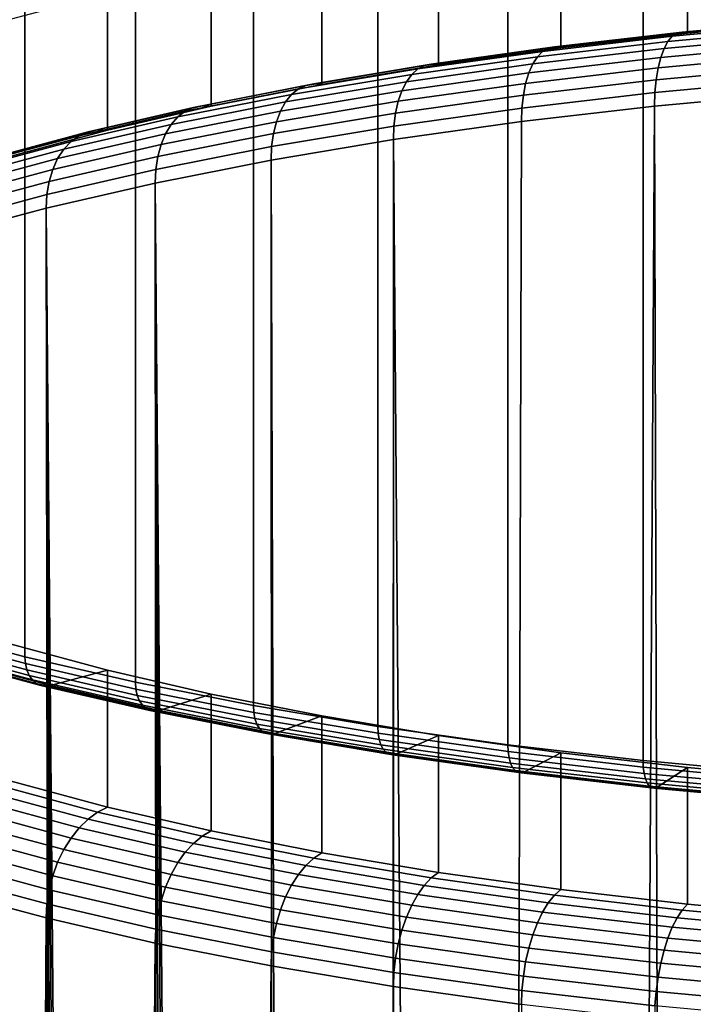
# Model space of a CAD drawing. Header units: metres. Extents: x -24 to 94, y -256 to 25.
# Tile 68 of 195: x -10.96 to -5.48, y -117.48 to -109.46. Entities that reach past the tile are written whole.
import ezdxf

# ---------------------------------------------------------------- set-up
doc = ezdxf.new("R2010")
doc.units = ezdxf.units.M
doc.layers.add('solid_10_061_003_XXX', color=7, linetype='CONTINUOUS')

msp = doc.modelspace()

# ---------------------------------------------------------------- linework, layer by layer
at = {"layer": 'solid_10_061_003_XXX'}
for points in [[(-10.921561, -114.647354, 266.536011), (-11.758213, -114.422356, 267.375702), (-11.758213, -56.818344, 251.940765), (-10.921562, -57.043343, 251.101044)], [(-10.020819, -114.855118, 265.76062), (-10.921561, -114.647354, 266.536011), (-10.921562, -57.043343, 251.101044), (-10.020819, -57.25111, 250.325668)], [(-9.061269, -115.044426, 265.054108), (-10.020819, -114.855118, 265.76062), (-10.020819, -57.25111, 250.325668), (-9.061269, -57.440418, 249.619156)], [(-8.048544, -115.214172, 264.420624), (-9.061269, -115.044426, 265.054108), (-9.061269, -57.440418, 249.619156), (-8.048544, -57.610161, 248.985672)], [(-6.988587, -115.36335, 263.863861), (-8.048544, -115.214172, 264.420624), (-8.048544, -57.610161, 248.985672), (-6.988587, -57.759338, 248.428925)], [(-5.887619, -115.491096, 263.387146), (-6.988587, -115.36335, 263.863861), (-6.988587, -57.759338, 248.428925), (-5.887619, -57.887081, 247.952179)], [(-4.752099, -115.596649, 262.993195), (-5.887619, -115.491096, 263.387146), (-5.887619, -57.887081, 247.952179), (-4.7521, -57.992634, 247.558243)], [(-5.525016, -109.566673, 291.115234), (-4.45943, -109.467621, 291.484924), (-4.459417, -108.352928, 291.186249), (-5.525019, -108.451981, 290.816559)], [(-6.558179, -109.686546, 290.667877), (-5.525016, -109.566673, 291.115234), (-5.525019, -108.451981, 290.816559), (-6.558197, -108.571861, 290.369171)], [(-7.552856, -109.826538, 290.145416), (-6.558179, -109.686546, 290.667877), (-6.558197, -108.571861, 290.369171), (-7.552882, -108.711853, 289.84671)], [(-8.50321, -109.985825, 289.550934), (-7.552856, -109.826538, 290.145416), (-7.552882, -108.711853, 289.84671), (-8.503195, -108.871132, 289.252258)], [(-9.403664, -110.163475, 288.887939), (-8.50321, -109.985825, 289.550934), (-8.503195, -108.871132, 289.252258), (-9.403662, -109.04879, 288.589264)], [(-10.248932, -110.358444, 288.160309), (-9.403664, -110.163475, 288.887939), (-9.403662, -109.04879, 288.589264), (-10.248978, -109.243767, 287.861572)], [(-11.034057, -110.569588, 287.372314), (-10.248932, -110.358444, 288.160309), (-10.248978, -109.243767, 287.861572), (-11.034062, -109.454903, 287.073608)], [(-5.610035, -109.567535, 291.333862), (-4.528052, -109.466957, 291.709229), (-4.494362, -109.458672, 291.596802), (-5.568295, -109.558502, 291.224213)], [(-5.568295, -109.558502, 291.224213), (-4.494362, -109.458672, 291.596802), (-4.45943, -109.467621, 291.484924), (-5.525016, -109.566673, 291.115234)], [(-5.717013, -109.694206, 291.642609), (-4.614398, -109.591713, 292.025116), (-4.588726, -109.53421, 291.92572), (-5.685207, -109.636131, 291.545319)], [(-5.685207, -109.636131, 291.545319), (-4.588726, -109.53421, 291.92572), (-4.559735, -109.492325, 291.819672), (-5.649288, -109.593605, 291.441681)], [(-5.649288, -109.593605, 291.441681), (-4.559735, -109.492325, 291.819672), (-4.528052, -109.466957, 291.709229), (-5.610035, -109.567535, 291.333862)], [(-6.748325, -109.759483, 291.084991), (-5.685207, -109.636131, 291.545319), (-5.649288, -109.593605, 291.441681), (-6.70569, -109.716171, 290.984222)], [(-6.70569, -109.716171, 290.984222), (-5.649288, -109.593605, 291.441681), (-5.610035, -109.567535, 291.333862), (-6.659096, -109.689255, 290.879608)], [(-6.659096, -109.689255, 290.879608), (-5.610035, -109.567535, 291.333862), (-5.568295, -109.558502, 291.224213), (-6.609551, -109.679314, 290.773346)], [(-6.609551, -109.679314, 290.773346), (-5.568295, -109.558502, 291.224213), (-5.525016, -109.566673, 291.115234), (-6.558179, -109.686546, 290.667877)], [(-5.74402, -109.766571, 291.731354), (-4.636195, -109.663597, 292.115692), (-4.614398, -109.591713, 292.025116), (-5.717013, -109.694206, 291.642609)], [(-7.722739, -109.859314, 290.450012), (-6.70569, -109.716171, 290.984222), (-6.659096, -109.689255, 290.879608), (-7.669079, -109.831406, 290.349091)], [(-7.669079, -109.831406, 290.349091), (-6.659096, -109.689255, 290.879608), (-6.609551, -109.679314, 290.773346), (-7.61202, -109.820404, 290.246796)], [(-7.61202, -109.820404, 290.246796), (-6.609551, -109.679314, 290.773346), (-6.558179, -109.686546, 290.667877), (-7.552856, -109.826538, 290.145416)], [(-6.818135, -109.891197, 291.266235), (-5.74402, -109.766571, 291.731354), (-5.717013, -109.694206, 291.642609), (-6.786079, -109.818253, 291.179657)], [(-6.786079, -109.818253, 291.179657), (-5.717013, -109.694206, 291.642609), (-5.685207, -109.636131, 291.545319), (-6.748325, -109.759483, 291.084991)], [(-5.765641, -109.851662, 291.809692), (-4.653647, -109.748291, 292.195465), (-4.636195, -109.663597, 292.115692), (-5.74402, -109.766571, 291.731354)], [(-7.815321, -109.963104, 290.639069), (-6.786079, -109.818253, 291.179657), (-6.748325, -109.759483, 291.084991), (-7.771841, -109.903534, 290.547394)], [(-7.771841, -109.903534, 290.547394), (-6.748325, -109.759483, 291.084991), (-6.70569, -109.716171, 290.984222), (-7.722739, -109.859314, 290.450012)], [(-6.8438, -109.976753, 291.342834), (-5.765641, -109.851662, 291.809692), (-5.74402, -109.766571, 291.731354), (-6.818135, -109.891197, 291.266235)], [(-5.781411, -109.947632, 291.875916), (-4.666376, -109.843979, 292.262756), (-4.653647, -109.748291, 292.195465), (-5.765641, -109.851662, 291.809692)], [(-8.749749, -110.067444, 289.935669), (-7.771841, -109.903534, 290.547394), (-7.722739, -109.859314, 290.450012), (-8.694469, -110.022186, 289.842194)], [(-8.694469, -110.022186, 289.842194), (-7.722739, -109.859314, 290.450012), (-7.669079, -109.831406, 290.349091), (-8.634056, -109.993141, 289.745483)], [(-8.634056, -109.993141, 289.745483), (-7.669079, -109.831406, 290.349091), (-7.61202, -109.820404, 290.246796), (-8.569818, -109.980942, 289.647675)], [(-8.569818, -109.980942, 289.647675), (-7.61202, -109.820404, 290.246796), (-7.552856, -109.826538, 290.145416), (-8.50321, -109.985825, 289.550934)], [(-7.85224, -110.036743, 290.723083), (-6.818135, -109.891197, 291.266235), (-6.786079, -109.818253, 291.179657), (-7.815321, -109.963104, 290.639069)], [(-6.862519, -110.073067, 291.407776), (-5.781411, -109.947632, 291.875916), (-5.765641, -109.851662, 291.809692), (-6.8438, -109.976753, 291.342834)], [(-5.790988, -110.052406, 291.928589), (-4.674105, -109.948586, 292.316071), (-4.666376, -109.843979, 292.262756), (-5.781411, -109.947632, 291.875916)], [(-8.7987, -110.12793, 290.023926), (-7.815321, -109.963104, 290.639069), (-7.771841, -109.903534, 290.547394), (-8.749749, -110.067444, 289.935669)], [(-7.881797, -110.122841, 290.797607), (-6.8438, -109.976753, 291.342834), (-6.818135, -109.891197, 291.266235), (-7.85224, -110.036743, 290.723083)], [(-9.67631, -110.250244, 289.253448), (-8.749749, -110.067444, 289.935669), (-8.694469, -110.022186, 289.842194), (-9.615176, -110.203835, 289.164276)], [(-9.615176, -110.203835, 289.164276), (-8.694469, -110.022186, 289.842194), (-8.634056, -109.993141, 289.745483), (-9.548366, -110.173523, 289.072266)], [(-9.548366, -110.173523, 289.072266), (-8.634056, -109.993141, 289.745483), (-8.569818, -109.980942, 289.647675), (-9.477324, -110.159981, 288.979462)], [(-9.477324, -110.159981, 288.979462), (-8.569818, -109.980942, 289.647675), (-8.50321, -109.985825, 289.550934), (-9.403664, -110.163475, 288.887939)], [(-8.840263, -110.202347, 290.105042), (-7.85224, -110.036743, 290.723083), (-7.815321, -109.963104, 290.639069), (-8.7987, -110.12793, 290.023926)], [(-7.903355, -110.219559, 290.861084), (-6.862519, -110.073067, 291.407776), (-6.8438, -109.976753, 291.342834), (-7.881797, -110.122841, 290.797607)], [(-6.873887, -110.178047, 291.459686), (-5.790988, -110.052406, 291.928589), (-5.781411, -109.947632, 291.875916), (-6.862519, -110.073067, 291.407776)], [(-4.674105, -109.948586, 292.316071), (-5.790988, -110.052406, 291.928589), (-5.794165, -110.162697, 291.966309), (-4.676669, -110.058823, 292.353973)], [(-9.730445, -110.311752, 289.337891), (-8.7987, -110.12793, 290.023926), (-8.749749, -110.067444, 289.935669), (-9.67631, -110.250244, 289.253448)], [(-8.873541, -110.28907, 290.177246), (-7.881797, -110.122841, 290.797607), (-7.85224, -110.036743, 290.723083), (-8.840263, -110.202347, 290.105042)], [(-7.916447, -110.324783, 290.912079), (-6.873887, -110.178047, 291.459686), (-6.862519, -110.073067, 291.407776), (-7.903355, -110.219559, 290.861084)], [(-5.790988, -110.052406, 291.928589), (-6.873887, -110.178047, 291.459686), (-6.877657, -110.288414, 291.497131), (-5.794165, -110.162697, 291.966309)], [(-5.517728, -201.986069, 316.682465), (-5.439227, -201.990768, 316.714447), (-4.676669, -110.058823, 292.353973), (-5.794165, -110.162697, 291.966309)], [(-10.479458, -110.403183, 288.420258), (-9.615176, -110.203835, 289.164276), (-9.548366, -110.173523, 289.072266), (-10.406642, -110.371498, 288.333466)], [(-10.406642, -110.371498, 288.333466), (-9.548366, -110.173523, 289.072266), (-9.477324, -110.159981, 288.979462), (-10.329215, -110.356476, 288.246124)], [(-10.329215, -110.356476, 288.246124), (-9.477324, -110.159981, 288.979462), (-9.403664, -110.163475, 288.887939), (-10.248932, -110.358444, 288.160309)], [(-9.77641, -110.387032, 289.415771), (-8.840263, -110.202347, 290.105042), (-8.7987, -110.12793, 290.023926), (-9.730445, -110.311752, 289.337891)], [(-8.897811, -110.386238, 290.239014), (-7.903355, -110.219559, 290.861084), (-7.881797, -110.122841, 290.797607), (-8.873541, -110.28907, 290.177246)], [(-6.873887, -110.178047, 291.459686), (-7.916447, -110.324783, 290.912079), (-7.92079, -110.435226, 290.949219), (-6.877657, -110.288414, 291.497131)], [(-7.134616, -201.938538, 315.919891), (-6.341083, -201.94809, 316.319214), (-5.794165, -110.162697, 291.966309), (-6.877657, -110.288414, 291.497131)], [(-6.341083, -201.94809, 316.319214), (-5.517728, -201.986069, 316.682465), (-5.794165, -110.162697, 291.966309)], [(-10.605087, -110.513496, 288.584961), (-9.730445, -110.311752, 289.337891), (-9.67631, -110.250244, 289.253448), (-10.546086, -110.450867, 288.50473)], [(-10.546086, -110.450867, 288.50473), (-9.67631, -110.250244, 289.253448), (-9.615176, -110.203835, 289.164276), (-10.479458, -110.403183, 288.420258)], [(-9.81321, -110.474457, 289.485382), (-8.873541, -110.28907, 290.177246), (-8.840263, -110.202347, 290.105042), (-9.77641, -110.387032, 289.415771)], [(-8.91255, -110.491737, 290.288971), (-7.916447, -110.324783, 290.912079), (-7.903355, -110.219559, 290.861084), (-8.897811, -110.386238, 290.239014)], [(-10.655184, -110.589729, 288.659302), (-9.77641, -110.387032, 289.415771), (-9.730445, -110.311752, 289.337891), (-10.605087, -110.513496, 288.584961)], [(-9.840052, -110.572128, 289.545258), (-8.897811, -110.386238, 290.239014), (-8.873541, -110.28907, 290.177246), (-9.81321, -110.474457, 289.485382)], [(-7.916447, -110.324783, 290.912079), (-8.91255, -110.491737, 290.288971), (-8.917439, -110.602272, 290.325806), (-7.92079, -110.435226, 290.949219)], [(-7.198324, -201.939316, 315.885712), (-7.134616, -201.938538, 315.919891), (-6.877657, -110.288414, 291.497131), (-7.92079, -110.435226, 290.949219)], [(-11.353974, -110.668129, 287.693878), (-10.546086, -110.450867, 288.50473), (-10.479458, -110.403183, 288.420258), (-11.282241, -110.61908, 287.614563)], [(-11.282241, -110.61908, 287.614563), (-10.479458, -110.403183, 288.420258), (-10.406642, -110.371498, 288.333466), (-11.203848, -110.585884, 287.533325)], [(-11.203848, -110.585884, 287.533325), (-10.406642, -110.371498, 288.333466), (-10.329215, -110.356476, 288.246124), (-11.120489, -110.569275, 287.451965)], [(-11.120489, -110.569275, 287.451965), (-10.329215, -110.356476, 288.246124), (-10.248932, -110.358444, 288.160309), (-11.034057, -110.569588, 287.372314)], [(-10.695292, -110.677917, 288.726074), (-9.81321, -110.474457, 289.485382), (-9.77641, -110.387032, 289.415771), (-10.655184, -110.589729, 288.659302)], [(-9.856351, -110.67794, 289.594055), (-8.91255, -110.491737, 290.288971), (-8.897811, -110.386238, 290.239014), (-9.840052, -110.572128, 289.545258)], [(-11.417495, -110.731979, 287.769592), (-10.605087, -110.513496, 288.584961), (-10.546086, -110.450867, 288.50473), (-11.353974, -110.668129, 287.693878)], [(-10.724546, -110.776146, 288.783844), (-9.840052, -110.572128, 289.545258), (-9.81321, -110.474457, 289.485382), (-10.695292, -110.677917, 288.726074)], [(-8.91255, -110.491737, 290.288971), (-9.856351, -110.67794, 289.594055), (-9.861758, -110.788574, 289.630493), (-8.917439, -110.602272, 290.325806)], [(-8.61844, -202.043579, 315.039795), (-7.952033, -201.97139, 315.45697), (-7.92079, -110.435226, 290.949219), (-8.917439, -110.602272, 290.325806)], [(-7.952033, -201.97139, 315.45697), (-7.894641, -201.967285, 315.491211), (-7.92079, -110.435226, 290.949219)], [(-7.894641, -201.967285, 315.491211), (-7.198324, -201.939316, 315.885712), (-7.92079, -110.435226, 290.949219)], [(-11.471429, -110.809242, 287.840057), (-10.655184, -110.589729, 288.659302), (-10.605087, -110.513496, 288.584961), (-11.417495, -110.731979, 287.769592)], [(-10.742311, -110.882294, 288.83139), (-9.856351, -110.67794, 289.594055), (-9.840052, -110.572128, 289.545258), (-10.724546, -110.776146, 288.783844)], [(-11.51461, -110.898254, 287.903748), (-10.695292, -110.677917, 288.726074), (-10.655184, -110.589729, 288.659302), (-11.471429, -110.809242, 287.840057)], [(-8.856778, -202.080551, 314.881287), (-8.917439, -110.602272, 290.325806), (-9.861758, -110.788574, 289.630493), (-9.090772, -202.121292, 314.720154)], [(-8.856778, -202.080551, 314.881287), (-8.61844, -202.043579, 315.039795), (-8.917439, -110.602272, 290.325806)], [(-11.546104, -110.997086, 287.95929), (-10.724546, -110.776146, 288.783844), (-10.695292, -110.677917, 288.726074), (-11.51461, -110.898254, 287.903748)], [(-9.856351, -110.67794, 289.594055), (-10.742311, -110.882294, 288.83139), (-10.748204, -110.993042, 288.867432), (-9.861758, -110.788574, 289.630493)], [(-11.56523, -111.1036, 288.005463), (-10.742311, -110.882294, 288.83139), (-10.724546, -110.776146, 288.783844), (-11.546104, -110.997086, 287.95929)], [(-9.766545, -202.265854, 314.222382), (-9.861758, -110.788574, 289.630493), (-10.748204, -110.993042, 288.867432), (-9.983257, -202.321594, 314.05188)], [(-9.320354, -202.165726, 314.55661), (-9.090772, -202.121292, 314.720154), (-9.861758, -110.788574, 289.630493)], [(-9.54559, -202.213898, 314.390656), (-9.320354, -202.165726, 314.55661), (-9.861758, -110.788574, 289.630493)], [(-9.766545, -202.265854, 314.222382), (-9.54559, -202.213898, 314.390656), (-9.861758, -110.788574, 289.630493)], [(-10.742311, -110.882294, 288.83139), (-11.56523, -111.1036, 288.005463), (-11.571575, -111.21447, 288.041046), (-10.748204, -110.993042, 288.867432)], [(-10.608865, -202.511932, 313.526947), (-10.748204, -110.993042, 288.867432), (-11.571575, -111.21447, 288.041046), (-10.809453, -202.58316, 313.347565)], [(-10.195844, -202.38118, 313.87912), (-9.983257, -202.321594, 314.05188), (-10.748204, -110.993042, 288.867432)], [(-10.404325, -202.444595, 313.704163), (-10.195844, -202.38118, 313.87912), (-10.748204, -110.993042, 288.867432)], [(-10.608865, -202.511932, 313.526947), (-10.404325, -202.444595, 313.704163), (-10.748204, -110.993042, 288.867432)], [(-11.006259, -202.658386, 313.165863), (-10.809453, -202.58316, 313.347565), (-11.571575, -111.21447, 288.041046)], [(-10.917564, -114.702812, 266.555145), (-11.75391, -114.477898, 267.394562), (-11.758213, -114.422356, 267.375702), (-10.921561, -114.647354, 266.536011)], [(-11.75391, -114.477898, 267.394562), (-10.917564, -114.702812, 266.555145), (-10.905711, -114.754036, 266.581635), (-11.741148, -114.529366, 267.420135)], [(-11.741148, -114.529366, 267.420135), (-10.905711, -114.754036, 266.581635), (-10.886457, -114.799004, 266.61441), (-11.720419, -114.574722, 267.451416)], [(-11.720419, -114.574722, 267.451416), (-10.886457, -114.799004, 266.61441), (-10.860545, -114.835968, 266.652191), (-11.692522, -114.612228, 267.487213)], [(-10.248978, -114.756233, 267.288788), (-11.034062, -114.545097, 268.076752), (-11.533594, -114.66066, 267.645447), (-10.712715, -114.881393, 266.821686)], [(-10.248933, -115.870934, 267.587402), (-11.034057, -115.65979, 268.375427), (-11.034062, -114.545097, 268.076752), (-10.248978, -114.756233, 267.288788)], [(-11.692522, -114.612228, 267.487213), (-10.860545, -114.835968, 266.652191), (-10.828972, -114.863525, 266.693512), (-11.65853, -114.640434, 267.526123)], [(-11.65853, -114.640434, 267.526123), (-10.828972, -114.863525, 266.693512), (-10.792953, -114.8806, 266.736847), (-11.619752, -114.658249, 267.566681)], [(-11.619752, -114.658249, 267.566681), (-10.792953, -114.8806, 266.736847), (-10.753877, -114.886536, 266.780457), (-11.577682, -114.664993, 267.6073)], [(-11.577682, -114.664993, 267.6073), (-10.753877, -114.886536, 266.780457), (-10.712715, -114.881393, 266.821686), (-11.533594, -114.66066, 267.645447)], [(-10.017151, -114.9105, 265.78006), (-10.917564, -114.702812, 266.555145), (-10.921561, -114.647354, 266.536011), (-10.020819, -114.855118, 265.76062)], [(-10.917564, -114.702812, 266.555145), (-10.017151, -114.9105, 265.78006), (-10.006275, -114.961502, 265.807373), (-10.905711, -114.754036, 266.581635)], [(-10.905711, -114.754036, 266.581635), (-10.006275, -114.961502, 265.807373), (-9.988609, -115.006096, 265.841492), (-10.886457, -114.799004, 266.61441)], [(-9.403662, -114.95121, 266.561096), (-10.248978, -114.756233, 267.288788), (-10.712715, -114.881393, 266.821686), (-9.828981, -115.085197, 266.061066)], [(-9.403664, -116.065903, 266.859772), (-10.248933, -115.870934, 267.587402), (-10.248978, -114.756233, 267.288788), (-9.403662, -114.95121, 266.561096)], [(-10.886457, -114.799004, 266.61441), (-9.988609, -115.006096, 265.841492), (-9.964833, -115.042572, 265.881134), (-10.860545, -114.835968, 266.652191)], [(-10.860545, -114.835968, 266.652191), (-9.964833, -115.042572, 265.881134), (-9.935864, -115.069527, 265.924713), (-10.828972, -114.863525, 266.693512)], [(-10.828972, -114.863525, 266.693512), (-9.935864, -115.069527, 265.924713), (-9.902817, -115.085915, 265.970581), (-10.792953, -114.8806, 266.736847)], [(-10.792953, -114.8806, 266.736847), (-9.902817, -115.085915, 265.970581), (-9.866962, -115.09111, 266.016998), (-10.753877, -114.886536, 266.780457)], [(-10.753877, -114.886536, 266.780457), (-9.866962, -115.09111, 266.016998), (-9.828981, -115.085197, 266.061066), (-10.712715, -114.881393, 266.821686)], [(-9.057953, -115.099739, 265.073792), (-10.017151, -114.9105, 265.78006), (-10.020819, -114.855118, 265.76062), (-9.061269, -115.044426, 265.054108)], [(-10.017151, -114.9105, 265.78006), (-9.057953, -115.099739, 265.073792), (-9.048118, -115.150536, 265.101898), (-10.006275, -114.961502, 265.807373)], [(-10.006275, -114.961502, 265.807373), (-9.048118, -115.150536, 265.101898), (-9.032144, -115.194801, 265.137268), (-9.988609, -115.006096, 265.841492)], [(-8.503195, -115.128868, 265.898102), (-9.403662, -114.95121, 266.561096), (-9.828981, -115.085197, 266.061066), (-8.887579, -115.270897, 265.368011)], [(-8.50321, -116.243553, 266.196777), (-9.403664, -116.065903, 266.859772), (-9.403662, -114.95121, 266.561096), (-8.503195, -115.128868, 265.898102)], [(-9.988609, -115.006096, 265.841492), (-9.032144, -115.194801, 265.137268), (-9.010645, -115.230827, 265.178558), (-9.964833, -115.042572, 265.881134)], [(-9.964833, -115.042572, 265.881134), (-9.010645, -115.230827, 265.178558), (-8.984449, -115.257233, 265.224182), (-9.935864, -115.069527, 265.924713)], [(-9.935864, -115.069527, 265.924713), (-8.984449, -115.257233, 265.224182), (-8.954566, -115.272995, 265.2724), (-9.902817, -115.085915, 265.970581)], [(-8.045598, -115.269424, 264.440552), (-9.057953, -115.099739, 265.073792), (-9.061269, -115.044426, 265.054108), (-8.048544, -115.214172, 264.420624)], [(-9.902817, -115.085915, 265.970581), (-8.954566, -115.272995, 265.2724), (-8.922146, -115.277512, 265.32132), (-9.866962, -115.09111, 266.016998)], [(-9.866962, -115.09111, 266.016998), (-8.922146, -115.277512, 265.32132), (-8.887579, -115.270897, 265.368011), (-9.828981, -115.085197, 266.061066)], [(-9.057953, -115.099739, 265.073792), (-8.045598, -115.269424, 264.440552), (-8.036863, -115.32003, 264.46933), (-9.048118, -115.150536, 265.101898)], [(-9.048118, -115.150536, 265.101898), (-8.036863, -115.32003, 264.46933), (-8.022675, -115.363998, 264.505798), (-9.032144, -115.194801, 265.137268)], [(-7.552882, -115.288147, 265.30365), (-8.503195, -115.128868, 265.898102), (-8.887579, -115.270897, 265.368011), (-7.894002, -115.437401, 264.746643)], [(-7.552856, -116.40284, 265.602325), (-8.50321, -116.243553, 266.196777), (-8.503195, -115.128868, 265.898102), (-7.552882, -115.288147, 265.30365)], [(-9.032144, -115.194801, 265.137268), (-8.022675, -115.363998, 264.505798), (-8.003578, -115.39962, 264.548615), (-9.010645, -115.230827, 265.178558)], [(-9.010645, -115.230827, 265.178558), (-8.003578, -115.39962, 264.548615), (-7.98031, -115.425537, 264.596069), (-8.984449, -115.257233, 265.224182)], [(-6.98603, -115.418549, 263.884003), (-8.045598, -115.269424, 264.440552), (-8.048544, -115.214172, 264.420624), (-6.988587, -115.36335, 263.863861)], [(-8.984449, -115.257233, 265.224182), (-7.98031, -115.425537, 264.596069), (-7.953767, -115.440742, 264.646362), (-8.954566, -115.272995, 265.2724)], [(-8.954566, -115.272995, 265.2724), (-7.953767, -115.440742, 264.646362), (-7.92497, -115.444649, 264.697571), (-8.922146, -115.277512, 265.32132)], [(-8.922146, -115.277512, 265.32132), (-7.92497, -115.444649, 264.697571), (-7.894002, -115.437401, 264.746643), (-8.887579, -115.270897, 265.368011)], [(-8.045598, -115.269424, 264.440552), (-6.98603, -115.418549, 263.884003), (-6.978445, -115.468994, 263.913391), (-8.036863, -115.32003, 264.46933)], [(-6.558197, -115.428139, 264.781189), (-7.552882, -115.288147, 265.30365), (-7.894002, -115.437401, 264.746643), (-6.854136, -115.583717, 264.200562)], [(-6.558179, -116.542831, 265.079865), (-7.552856, -116.40284, 265.602325), (-7.552882, -115.288147, 265.30365), (-6.558197, -115.428139, 264.781189)], [(-8.036863, -115.32003, 264.46933), (-6.978445, -115.468994, 263.913391), (-6.966125, -115.512695, 263.950867), (-8.022675, -115.363998, 264.505798)], [(-8.022675, -115.363998, 264.505798), (-6.966125, -115.512695, 263.950867), (-6.949543, -115.547966, 263.994965), (-8.003578, -115.39962, 264.548615)], [(-5.885464, -115.546242, 263.40744), (-6.98603, -115.418549, 263.884003), (-6.988587, -115.36335, 263.863861), (-5.887619, -115.491096, 263.387146)], [(-8.003578, -115.39962, 264.548615), (-6.949543, -115.547966, 263.994965), (-6.92934, -115.573448, 264.044037), (-7.98031, -115.425537, 264.596069)], [(-7.98031, -115.425537, 264.596069), (-6.92934, -115.573448, 264.044037), (-6.906292, -115.588165, 264.096191), (-7.953767, -115.440742, 264.646362)], [(-7.953767, -115.440742, 264.646362), (-6.906292, -115.588165, 264.096191), (-6.881287, -115.591537, 264.149353), (-7.92497, -115.444649, 264.697571)], [(-7.92497, -115.444649, 264.697571), (-6.881287, -115.591537, 264.149353), (-6.854136, -115.583717, 264.200562), (-7.894002, -115.437401, 264.746643)], [(-6.98603, -115.418549, 263.884003), (-5.885464, -115.546242, 263.40744), (-5.879074, -115.59655, 263.437347), (-6.978445, -115.468994, 263.913391)], [(-6.978445, -115.468994, 263.913391), (-5.879074, -115.59655, 263.437347), (-5.868695, -115.64003, 263.475647), (-6.966125, -115.512695, 263.950867)], [(-5.525019, -115.548019, 264.333801), (-6.558197, -115.428139, 264.781189), (-6.854136, -115.583717, 264.200562), (-5.773999, -115.709007, 263.732971)], [(-5.525016, -116.662704, 264.632477), (-6.558179, -116.542831, 265.079865), (-6.558197, -115.428139, 264.781189), (-5.525019, -115.548019, 264.333801)], [(-6.966125, -115.512695, 263.950867), (-5.868695, -115.64003, 263.475647), (-5.854726, -115.674995, 263.520905), (-6.949543, -115.547966, 263.994965)], [(-6.949543, -115.547966, 263.994965), (-5.854726, -115.674995, 263.520905), (-5.837705, -115.700111, 263.57135), (-6.92934, -115.573448, 264.044037)], [(-4.75036, -115.651756, 263.013641), (-5.885464, -115.546242, 263.40744), (-5.887619, -115.491096, 263.387146), (-4.752099, -115.596649, 262.993195)], [(-5.885464, -115.546242, 263.40744), (-4.75036, -115.651756, 263.013641), (-4.745203, -115.70195, 263.043976), (-5.879074, -115.59655, 263.437347)], [(-4.459417, -115.647072, 263.964111), (-5.525019, -115.548019, 264.333801), (-5.773999, -115.709007, 263.732971), (-4.65975, -115.812546, 263.346558)], [(-4.45943, -116.761757, 264.262817), (-5.525016, -116.662704, 264.632477), (-5.525019, -115.548019, 264.333801), (-4.459417, -115.647072, 263.964111)], [(-6.92934, -115.573448, 264.044037), (-5.837705, -115.700111, 263.57135), (-5.818288, -115.714401, 263.625061), (-6.906292, -115.588165, 264.096191)], [(-6.906292, -115.588165, 264.096191), (-5.818288, -115.714401, 263.625061), (-5.797223, -115.717316, 263.679962), (-6.881287, -115.591537, 264.149353)], [(-6.881287, -115.591537, 264.149353), (-5.797223, -115.717316, 263.679962), (-5.773999, -115.709007, 263.732971), (-6.854136, -115.583717, 264.200562)], [(-5.879074, -115.59655, 263.437347), (-4.745203, -115.70195, 263.043976), (-4.736825, -115.745239, 263.082977), (-5.868695, -115.64003, 263.475647)], [(-10.406642, -115.968811, 267.444), (-11.203848, -115.754417, 268.24411), (-11.120489, -115.699348, 268.306274), (-10.329215, -115.912148, 267.512085)], [(-10.329215, -115.912148, 267.512085), (-11.120489, -115.699348, 268.306274), (-11.034057, -115.65979, 268.375427), (-10.248933, -115.870934, 267.587402)], [(-5.868695, -115.64003, 263.475647), (-4.736825, -115.745239, 263.082977), (-4.72555, -115.779961, 263.129181), (-5.854726, -115.674995, 263.520905)], [(-5.854726, -115.674995, 263.520905), (-4.72555, -115.779961, 263.129181), (-4.711812, -115.804764, 263.180756), (-5.837705, -115.700111, 263.57135)], [(-5.837705, -115.700111, 263.57135), (-4.711812, -115.804764, 263.180756), (-4.69614, -115.81871, 263.235748), (-5.818288, -115.714401, 263.625061)], [(-5.818288, -115.714401, 263.625061), (-4.69614, -115.81871, 263.235748), (-4.679138, -115.821251, 263.292053), (-5.797223, -115.717316, 263.679962)], [(-5.797223, -115.717316, 263.679962), (-4.679138, -115.821251, 263.292053), (-4.65975, -115.812546, 263.346558), (-5.773999, -115.709007, 263.732971)], [(-10.479458, -116.039665, 267.384644), (-11.282241, -115.823769, 268.190369), (-11.203848, -115.754417, 268.24411), (-10.406642, -115.968811, 267.444)], [(-10.546086, -116.123177, 267.335358), (-11.353974, -115.905914, 268.14621), (-11.282241, -115.823769, 268.190369), (-10.479458, -116.039665, 267.384644)], [(-9.477324, -116.108643, 266.778778), (-10.329215, -115.912148, 267.512085), (-10.248933, -115.870934, 267.587402), (-9.403664, -116.065903, 266.859772)], [(-10.605087, -116.217545, 267.29718), (-11.417495, -115.999069, 268.112549), (-11.353974, -115.905914, 268.14621), (-10.546086, -116.123177, 267.335358)], [(-9.548366, -116.166779, 266.70517), (-10.406642, -115.968811, 267.444), (-10.329215, -115.912148, 267.512085), (-9.477324, -116.108643, 266.778778)], [(-10.655184, -116.320724, 267.270935), (-11.471429, -116.101212, 268.090149), (-11.417495, -115.999069, 268.112549), (-10.605087, -116.217545, 267.29718)], [(-9.67631, -116.323799, 266.586609), (-10.546086, -116.123177, 267.335358), (-10.479458, -116.039665, 267.384644), (-9.615176, -116.239021, 266.640656)], [(-9.615176, -116.239021, 266.640656), (-10.479458, -116.039665, 267.384644), (-10.406642, -115.968811, 267.444), (-9.548366, -116.166779, 266.70517)], [(-10.695292, -116.430481, 267.257202), (-11.51461, -116.210144, 268.079498), (-11.471429, -116.101212, 268.090149), (-10.655184, -116.320724, 267.270935)], [(-8.634056, -116.34716, 266.031952), (-9.548366, -116.166779, 266.70517), (-9.477324, -116.108643, 266.778778), (-8.569818, -116.287682, 266.110565)], [(-8.569818, -116.287682, 266.110565), (-9.477324, -116.108643, 266.778778), (-9.403664, -116.065903, 266.859772), (-8.50321, -116.243553, 266.196777)], [(-9.730445, -116.419289, 266.54425), (-10.605087, -116.217545, 267.29718), (-10.546086, -116.123177, 267.335358), (-9.67631, -116.323799, 266.586609)], [(-8.694469, -116.420662, 265.962738), (-9.615176, -116.239021, 266.640656), (-9.548366, -116.166779, 266.70517), (-8.634056, -116.34716, 266.031952)], [(-10.724546, -116.544449, 267.256256), (-11.546104, -116.323509, 268.080811), (-11.51461, -116.210144, 268.079498), (-10.695292, -116.430481, 267.257202)], [(-9.77641, -116.523422, 266.514465), (-10.655184, -116.320724, 267.270935), (-10.605087, -116.217545, 267.29718), (-9.730445, -116.419289, 266.54425)], [(-8.749749, -116.506599, 265.904388), (-9.67631, -116.323799, 266.586609), (-9.615176, -116.239021, 266.640656), (-8.694469, -116.420662, 265.962738)], [(-7.61202, -116.448219, 265.511444), (-8.569818, -116.287682, 266.110565), (-8.50321, -116.243553, 266.196777), (-7.552856, -116.40284, 265.602325)], [(-10.742311, -116.660149, 267.268158), (-11.56523, -116.438843, 268.094086), (-11.546104, -116.323509, 268.080811), (-10.724546, -116.544449, 267.256256)], [(-9.81321, -116.633942, 266.497864), (-10.695292, -116.430481, 267.257202), (-10.655184, -116.320724, 267.270935), (-9.77641, -116.523422, 266.514465)], [(-8.7987, -116.603111, 265.858215), (-9.730445, -116.419289, 266.54425), (-9.67631, -116.323799, 266.586609), (-8.749749, -116.506599, 265.904388)], [(-7.722739, -116.583534, 265.354889), (-8.694469, -116.420662, 265.962738), (-8.634056, -116.34716, 266.031952), (-7.669079, -116.508904, 265.428345)], [(-7.669079, -116.508904, 265.428345), (-8.634056, -116.34716, 266.031952), (-8.569818, -116.287682, 266.110565), (-7.61202, -116.448219, 265.511444)], [(-11.56523, -116.438843, 268.094086), (-10.742311, -116.660149, 267.268158), (-10.748204, -116.774071, 267.292328), (-11.571575, -116.552643, 268.118713)], [(-9.840052, -116.748466, 266.494873), (-10.724546, -116.544449, 267.256256), (-10.695292, -116.430481, 267.257202), (-9.81321, -116.633942, 266.497864)], [(-8.840263, -116.708115, 265.825165), (-9.77641, -116.523422, 266.514465), (-9.730445, -116.419289, 266.54425), (-8.7987, -116.603111, 265.858215)], [(-7.771841, -116.670509, 265.292694), (-8.749749, -116.506599, 265.904388), (-8.694469, -116.420662, 265.962738), (-7.722739, -116.583534, 265.354889)], [(-6.609551, -116.58931, 264.984894), (-7.61202, -116.448219, 265.511444), (-7.552856, -116.40284, 265.602325), (-6.558179, -116.542831, 265.079865)], [(-7.815321, -116.767937, 265.243073), (-8.7987, -116.603111, 265.858215), (-8.749749, -116.506599, 265.904388), (-7.771841, -116.670509, 265.292694)], [(-6.70569, -116.726677, 264.820679), (-7.722739, -116.583534, 265.354889), (-7.669079, -116.508904, 265.428345), (-6.659096, -116.651047, 264.897858)], [(-6.659096, -116.651047, 264.897858), (-7.669079, -116.508904, 265.428345), (-7.61202, -116.448219, 265.511444), (-6.609551, -116.58931, 264.984894)], [(-11.216355, -206.912842, 291.931793), (-11.398841, -206.923096, 292.136078), (-11.571575, -116.552643, 268.118713), (-10.748204, -116.774071, 267.292328)], [(-9.856351, -116.864502, 266.505493), (-10.742311, -116.660149, 267.268158), (-10.724546, -116.544449, 267.256256), (-9.840052, -116.748466, 266.494873)], [(-8.873541, -116.819328, 265.806), (-9.81321, -116.633942, 266.497864), (-9.77641, -116.523422, 266.514465), (-8.840263, -116.708115, 265.825165)], [(-6.748325, -116.81456, 264.755096), (-7.771841, -116.670509, 265.292694), (-7.722739, -116.583534, 265.354889), (-6.70569, -116.726677, 264.820679)], [(-5.610035, -116.772766, 264.443573), (-6.659096, -116.651047, 264.897858), (-6.609551, -116.58931, 264.984894), (-5.568295, -116.710121, 264.534027)], [(-5.568295, -116.710121, 264.534027), (-6.609551, -116.58931, 264.984894), (-6.558179, -116.542831, 265.079865), (-5.525016, -116.662704, 264.632477)], [(-10.742311, -116.660149, 267.268158), (-9.856351, -116.864502, 266.505493), (-9.861758, -116.978539, 266.529266), (-10.748204, -116.774071, 267.292328)], [(-8.897811, -116.934357, 265.801086), (-9.840052, -116.748466, 266.494873), (-9.81321, -116.633942, 266.497864), (-8.873541, -116.819328, 265.806)], [(-7.85224, -116.873718, 265.207123), (-8.840263, -116.708115, 265.825165), (-8.7987, -116.603111, 265.858215), (-7.815321, -116.767937, 265.243073)], [(-6.786079, -116.912796, 264.702484), (-7.815321, -116.767937, 265.243073), (-7.771841, -116.670509, 265.292694), (-6.748325, -116.81456, 264.755096)], [(-5.649288, -116.849243, 264.363251), (-6.70569, -116.726677, 264.820679), (-6.659096, -116.651047, 264.897858), (-5.610035, -116.772766, 264.443573)], [(-4.494362, -116.809952, 264.161438), (-5.568295, -116.710121, 264.534027), (-5.525016, -116.662704, 264.632477), (-4.45943, -116.761757, 264.262817)], [(-8.91255, -117.050705, 265.810577), (-9.856351, -116.864502, 266.505493), (-9.840052, -116.748466, 266.494873), (-8.897811, -116.934357, 265.801086)], [(-7.881797, -116.985558, 265.185638), (-8.873541, -116.819328, 265.806), (-8.840263, -116.708115, 265.825165), (-7.85224, -116.873718, 265.207123)], [(-5.685207, -116.937912, 264.294739), (-6.748325, -116.81456, 264.755096), (-6.70569, -116.726677, 264.820679), (-5.649288, -116.849243, 264.363251)], [(-4.528052, -116.873344, 264.068237), (-5.610035, -116.772766, 264.443573), (-5.568295, -116.710121, 264.534027), (-4.494362, -116.809952, 264.161438)], [(-11.031281, -206.905457, 291.732361), (-11.216355, -206.912842, 291.931793), (-10.748204, -116.774071, 267.292328)], [(-10.843446, -206.900894, 291.537445), (-11.031281, -206.905457, 291.732361), (-10.748204, -116.774071, 267.292328)], [(-10.652852, -206.899139, 291.347076), (-10.843446, -206.900894, 291.537445), (-10.748204, -116.774071, 267.292328)], [(-10.459333, -206.900116, 291.16098), (-10.652852, -206.899139, 291.347076), (-10.748204, -116.774071, 267.292328), (-9.861758, -116.978539, 266.529266)], [(-7.903355, -117.101036, 265.179047), (-8.897811, -116.934357, 265.801086), (-8.873541, -116.819328, 265.806), (-7.881797, -116.985558, 265.185638)], [(-6.818135, -117.019257, 264.663971), (-7.85224, -116.873718, 265.207123), (-7.815321, -116.767937, 265.243073), (-6.786079, -116.912796, 264.702484)], [(-5.717013, -117.036835, 264.239532), (-6.786079, -116.912796, 264.702484), (-6.748325, -116.81456, 264.755096), (-5.685207, -116.937912, 264.294739)], [(-4.559735, -116.950531, 263.98526), (-5.649288, -116.849243, 264.363251), (-5.610035, -116.772766, 264.443573), (-4.528052, -116.873344, 264.068237)], [(-9.856351, -116.864502, 266.505493), (-8.91255, -117.050705, 265.810577), (-8.917439, -117.164841, 265.833954), (-9.861758, -116.978539, 266.529266)], [(-6.8438, -117.131645, 264.640411), (-7.881797, -116.985558, 265.185638), (-7.85224, -116.873718, 265.207123), (-6.818135, -117.019257, 264.663971)], [(-5.74402, -117.143883, 264.198853), (-6.818135, -117.019257, 264.663971), (-6.786079, -116.912796, 264.702484), (-5.717013, -117.036835, 264.239532)], [(-4.588726, -117.039833, 263.914337), (-5.685207, -116.937912, 264.294739), (-5.649288, -116.849243, 264.363251), (-4.559735, -116.950531, 263.98526)], [(-10.26285, -206.903839, 290.979156), (-10.459333, -206.900116, 291.16098), (-9.861758, -116.978539, 266.529266)], [(-10.063241, -206.910233, 290.801392), (-10.26285, -206.903839, 290.979156), (-9.861758, -116.978539, 266.529266)], [(-9.860415, -206.919296, 290.627655), (-10.063241, -206.910233, 290.801392), (-9.861758, -116.978539, 266.529266)], [(-9.654222, -206.931, 290.457855), (-9.860415, -206.919296, 290.627655), (-9.861758, -116.978539, 266.529266), (-8.917439, -117.164841, 265.833954)], [(-7.916447, -117.217667, 265.1875), (-8.91255, -117.050705, 265.810577), (-8.897811, -116.934357, 265.801086), (-7.903355, -117.101036, 265.179047)], [(-6.862519, -117.247528, 264.632324), (-7.903355, -117.101036, 265.179047), (-7.881797, -116.985558, 265.185638), (-6.8438, -117.131645, 264.640411)], [(-4.614398, -117.139328, 263.857025), (-5.717013, -117.036835, 264.239532), (-5.685207, -116.937912, 264.294739), (-4.588726, -117.039833, 263.914337)], [(-8.91255, -117.050705, 265.810577), (-7.916447, -117.217667, 265.1875), (-7.92079, -117.331886, 265.210541), (-8.917439, -117.164841, 265.833954)], [(-5.765641, -117.256744, 264.173553), (-6.8438, -117.131645, 264.640411), (-6.818135, -117.019257, 264.663971), (-5.74402, -117.143883, 264.198853)], [(-4.636195, -117.246864, 263.814545), (-5.74402, -117.143883, 264.198853), (-5.717013, -117.036835, 264.239532), (-4.614398, -117.139328, 263.857025)], [(-6.873887, -117.364395, 264.639862), (-7.916447, -117.217667, 265.1875), (-7.903355, -117.101036, 265.179047), (-6.862519, -117.247528, 264.632324)], [(-5.781411, -117.372963, 264.164185), (-6.862519, -117.247528, 264.632324), (-6.8438, -117.131645, 264.640411), (-5.765641, -117.256744, 264.173553)], [(-4.653647, -117.360107, 263.787781), (-5.765641, -117.256744, 264.173553), (-5.74402, -117.143883, 264.198853), (-4.636195, -117.246864, 263.814545)], [(-9.444504, -206.945282, 290.29184), (-9.654222, -206.931, 290.457855), (-8.917439, -117.164841, 265.833954)], [(-9.231124, -206.962143, 290.129608), (-9.444504, -206.945282, 290.29184), (-8.917439, -117.164841, 265.833954)], [(-9.013856, -206.981522, 289.971039), (-9.231124, -206.962143, 290.129608), (-8.917439, -117.164841, 265.833954)], [(-8.792577, -207.003418, 289.816162), (-9.013856, -206.981522, 289.971039), (-8.917439, -117.164841, 265.833954)], [(-8.566979, -207.027771, 289.664825), (-8.792577, -207.003418, 289.816162), (-8.917439, -117.164841, 265.833954), (-7.92079, -117.331886, 265.210541)], [(-7.916447, -117.217667, 265.1875), (-6.873887, -117.364395, 264.639862), (-6.877657, -117.478699, 264.662628), (-7.92079, -117.331886, 265.210541)], [(-5.790988, -117.490036, 264.170959), (-6.873887, -117.364395, 264.639862), (-6.862519, -117.247528, 264.632324), (-5.781411, -117.372963, 264.164185)], [(-4.666376, -117.476616, 263.777374), (-5.781411, -117.372963, 264.164185), (-5.765641, -117.256744, 264.173553), (-4.653647, -117.360107, 263.787781)], [(-8.336965, -207.05455, 289.517059), (-8.566979, -207.027771, 289.664825), (-7.92079, -117.331886, 265.210541)], [(-8.102144, -207.083694, 289.372833), (-8.336965, -207.05455, 289.517059), (-7.92079, -117.331886, 265.210541)], [(-7.862452, -207.115158, 289.232147), (-8.102144, -207.083694, 289.372833), (-7.92079, -117.331886, 265.210541)], [(-7.617439, -207.148865, 289.094971), (-7.862452, -207.115158, 289.232147), (-7.92079, -117.331886, 265.210541), (-6.877657, -117.478699, 264.662628)], [(-6.873887, -117.364395, 264.639862), (-5.790988, -117.490036, 264.170959), (-5.794164, -117.604416, 264.193451), (-6.877657, -117.478699, 264.662628)], [(-4.674105, -117.593864, 263.783508), (-5.790988, -117.490036, 264.170959), (-5.781411, -117.372963, 264.164185), (-4.666376, -117.476616, 263.777374)]]:
    msp.add_3dface(points, dxfattribs=at)

doc.saveas('drawing.dxf')
